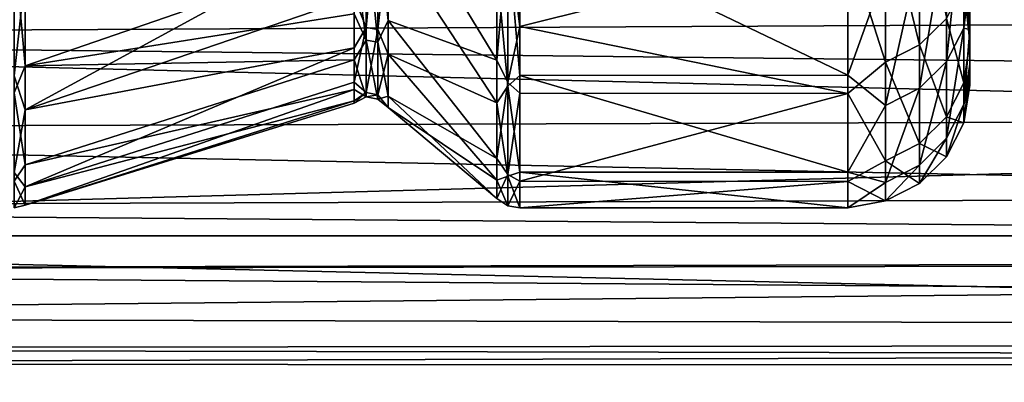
# Model space of a CAD drawing. Header units: millimetres. Extents: x -41 to 9, y -3 to 403.
# Tile 5 of 256: x -35.78 to -31.73, y 20.13 to 21.62. Entities that reach past the tile are written whole.
import ezdxf

# ---------------------------------------------------------------- set-up
doc = ezdxf.new("R2010")
doc.units = ezdxf.units.MM
doc.header["$LTSCALE"] = 81.481481
for name, color, linetype in [('1195', 7, 'CONTINUOUS'), ('1204', 7, 'CONTINUOUS'), ('1206', 7, 'CONTINUOUS'), ('1208', 7, 'CONTINUOUS'), ('1209', 7, 'CONTINUOUS'), ('1211', 7, 'CONTINUOUS'), ('1214', 7, 'CONTINUOUS'), ('1215', 7, 'CONTINUOUS'), ('1216', 7, 'CONTINUOUS'), ('1269', 7, 'CONTINUOUS'), ('1299', 7, 'CONTINUOUS')]:
    doc.layers.add(name, color=color, linetype=linetype)

msp = doc.modelspace()

# ---------------------------------------------------------------- linework, layer by layer
at = {"layer": '1195', "linetype": 'Continuous'}
for points in [[(-32.375, 21.3951, -44.4899), (-32.375, 22.0439, -41.4053), (-33.7215, 22.0426, -41.4107), (-32.375, 21.3951, -44.4899)], [(-33.7215, 21.3942, -44.4953), (-32.375, 21.3951, -44.4899), (-33.7215, 22.0426, -41.4107), (-33.7215, 21.3942, -44.4953)], [(-33.7215, 21.9333, -60.1462), (-32.375, 21.9323, -60.1417), (-33.7215, 21.5958, -58.6053), (-33.7215, 21.9333, -60.1462)], [(-32.375, 21.9323, -60.1417), (-32.375, 21.3201, -57.0489), (-33.7215, 21.5958, -58.6053), (-32.375, 21.9323, -60.1417)], [(-33.7215, 21.5958, -58.6053), (-32.375, 21.3201, -57.0489), (-33.7215, 21.3207, -57.0524), (-33.7215, 21.5958, -58.6053)], [(-32.375, 20.9965, -47.6165), (-32.375, 21.3951, -44.4899), (-33.7215, 21.3942, -44.4953), (-32.375, 20.9965, -47.6165)], [(-33.7215, 20.996, -47.6221), (-32.375, 20.9965, -47.6165), (-33.7215, 21.3942, -44.4953), (-33.7215, 20.996, -47.6221)], [(-33.7215, 21.3207, -57.0524), (-32.375, 21.3201, -57.0489), (-33.7215, 20.9591, -53.9209), (-33.7215, 21.3207, -57.0524)], [(-32.375, 21.3201, -57.0489), (-32.375, 20.9587, -53.916), (-33.7215, 20.9591, -53.9209), (-32.375, 21.3201, -57.0489)], [(-32.375, 20.8507, -50.7651), (-32.375, 20.9965, -47.6165), (-33.7215, 20.996, -47.6221), (-32.375, 20.8507, -50.7651)], [(-33.7215, 20.8507, -50.7712), (-32.375, 20.8507, -50.7651), (-33.7215, 20.996, -47.6221), (-33.7215, 20.8507, -50.7712)], [(-33.7215, 20.9591, -53.9209), (-32.375, 20.9587, -53.916), (-33.7215, 20.8507, -50.7712), (-33.7215, 20.9591, -53.9209)], [(-32.375, 20.9587, -53.916), (-32.375, 20.8507, -50.7651), (-33.7215, 20.8507, -50.7712), (-32.375, 20.9587, -53.916)]]:
    msp.add_3dface(points, dxfattribs=at)
at = {"layer": '1204', "linetype": 'Continuous'}
for points in [[(-31.8983, 21.8598, -47.7068), (-31.875, 21.5812, -49.9595), (-31.8983, 21.7185, -50.7865), (-31.8983, 21.8598, -47.7068)], [(-31.875, 21.7984, -46.7907), (-31.875, 21.5812, -49.9595), (-31.8983, 21.8598, -47.7068), (-31.875, 21.7984, -46.7907)], [(-31.875, 21.5812, -49.9595), (-31.875, 21.6265, -53.1357), (-31.8983, 21.7185, -50.7865), (-31.875, 21.5812, -49.9595)]]:
    msp.add_3dface(points, dxfattribs=at)
at = {"layer": '1206', "linetype": 'Continuous'}
for points in [[(-31.875, 21.7984, -46.7907), (-31.875, 22.2764, -43.6509), (-31.875, 21.583, -46.7626), (-31.875, 21.7984, -46.7907)], [(-31.875, 21.583, -46.7626), (-31.875, 22.2764, -43.6509), (-31.875, 21.7909, -45.1787), (-31.875, 21.583, -46.7626)], [(-31.875, 21.5812, -49.9595), (-31.875, 21.7984, -46.7907), (-31.875, 21.3643, -49.9487), (-31.875, 21.5812, -49.9595)], [(-31.875, 21.3643, -49.9487), (-31.875, 21.7984, -46.7907), (-31.875, 21.4407, -48.3533), (-31.875, 21.3643, -49.9487)], [(-31.875, 21.4407, -48.3533), (-31.875, 21.7984, -46.7907), (-31.875, 21.583, -46.7626), (-31.875, 21.4407, -48.3533)], [(-31.875, 21.7181, -56.3212), (-31.875, 21.6265, -53.1357), (-31.875, 21.5309, -54.7353), (-31.875, 21.7181, -56.3212)], [(-31.875, 21.5309, -54.7353), (-31.875, 21.6265, -53.1357), (-31.875, 21.4095, -53.1429), (-31.875, 21.5309, -54.7353)], [(-31.875, 21.6265, -53.1357), (-31.875, 21.5812, -49.9595), (-31.875, 21.4095, -53.1429), (-31.875, 21.6265, -53.1357)], [(-31.875, 21.4095, -53.1429), (-31.875, 21.5812, -49.9595), (-31.875, 21.3539, -51.5463), (-31.875, 21.4095, -53.1429)], [(-31.875, 21.3539, -51.5463), (-31.875, 21.5812, -49.9595), (-31.875, 21.3643, -49.9487), (-31.875, 21.3539, -51.5463)]]:
    msp.add_3dface(points, dxfattribs=at)
at = {"layer": '1208', "linetype": 'Continuous'}
for points in [[(-32.0814, 21.5192, -57.6705), (-32.2209, 22.0924, -60.6867), (-32.0814, 22.1612, -60.6691), (-32.0814, 21.5192, -57.6705)], [(-32.0814, 21.5192, -57.6705), (-32.0814, 22.1612, -60.6691), (-31.9706, 21.6282, -57.6516), (-32.0814, 21.5192, -57.6705)], [(-31.8995, 22.1398, -42.4916), (-31.9706, 22.0036, -42.461), (-31.9706, 21.4508, -45.4685), (-31.8995, 22.1398, -42.4916)], [(-31.8995, 21.5889, -45.4883), (-31.8995, 22.1398, -42.4916), (-31.9706, 21.4508, -45.4685), (-31.8995, 21.5889, -45.4883)], [(-31.8995, 21.5889, -45.4883), (-31.875, 22.0641, -43.6048), (-31.8995, 22.1398, -42.4916), (-31.8995, 21.5889, -45.4883)], [(-32.2209, 21.4492, -57.6826), (-32.375, 21.9323, -60.1417), (-32.2209, 22.0924, -60.6867), (-32.2209, 21.4492, -57.6826)], [(-32.2209, 21.4492, -57.6826), (-32.2209, 22.0924, -60.6867), (-32.0814, 21.5192, -57.6705), (-32.2209, 21.4492, -57.6826)], [(-32.375, 22.0439, -41.4053), (-32.375, 21.3951, -44.4899), (-32.2209, 21.8264, -42.4212), (-32.375, 22.0439, -41.4053)], [(-31.875, 21.7909, -45.1787), (-31.875, 22.0641, -43.6048), (-31.8995, 21.5889, -45.4883), (-31.875, 21.7909, -45.1787)], [(-32.0814, 21.8957, -42.4368), (-32.0814, 21.3413, -45.4528), (-31.9706, 22.0036, -42.461), (-32.0814, 21.8957, -42.4368)], [(-31.9706, 22.0036, -42.461), (-32.0814, 21.3413, -45.4528), (-31.9706, 21.4508, -45.4685), (-31.9706, 22.0036, -42.461)], [(-32.375, 21.3201, -57.0489), (-32.375, 21.9323, -60.1417), (-32.2209, 21.4492, -57.6826), (-32.375, 21.3201, -57.0489)], [(-32.2209, 21.8264, -42.4212), (-32.2209, 21.271, -45.4427), (-32.0814, 21.8957, -42.4368), (-32.2209, 21.8264, -42.4212)], [(-32.0814, 21.8957, -42.4368), (-32.2209, 21.271, -45.4427), (-32.0814, 21.3413, -45.4528), (-32.0814, 21.8957, -42.4368)], [(-32.2209, 21.8264, -42.4212), (-32.375, 21.3951, -44.4899), (-32.2209, 21.271, -45.4427), (-32.2209, 21.8264, -42.4212)], [(-31.875, 21.583, -46.7626), (-31.875, 21.7909, -45.1787), (-31.8995, 21.5889, -45.4883), (-31.875, 21.583, -46.7626)], [(-31.8995, 21.7657, -57.6278), (-31.8995, 21.3635, -54.6075), (-31.9706, 21.6282, -57.6516), (-31.8995, 21.7657, -57.6278)], [(-31.875, 21.7181, -56.3212), (-31.875, 21.5309, -54.7353), (-31.8995, 21.7657, -57.6278), (-31.875, 21.7181, -56.3212)], [(-31.8995, 21.7657, -57.6278), (-31.875, 21.5309, -54.7353), (-31.8995, 21.3635, -54.6075), (-31.8995, 21.7657, -57.6278)], [(-31.9706, 21.2246, -54.6205), (-32.0814, 21.5192, -57.6705), (-31.9706, 21.6282, -57.6516), (-31.9706, 21.2246, -54.6205)], [(-31.8995, 21.3635, -54.6075), (-31.9706, 21.2246, -54.6205), (-31.9706, 21.6282, -57.6516), (-31.8995, 21.3635, -54.6075)], [(-31.8995, 21.5889, -45.4883), (-31.9706, 21.4508, -45.4685), (-31.9706, 21.1357, -48.5101), (-31.8995, 21.5889, -45.4883)], [(-31.8995, 21.2749, -48.519), (-31.8995, 21.5889, -45.4883), (-31.9706, 21.1357, -48.5101), (-31.8995, 21.2749, -48.519)], [(-31.8995, 21.2749, -48.519), (-31.875, 21.583, -46.7626), (-31.8995, 21.5889, -45.4883), (-31.8995, 21.2749, -48.519)], [(-31.875, 21.4407, -48.3533), (-31.875, 21.583, -46.7626), (-31.8995, 21.2749, -48.519), (-31.875, 21.4407, -48.3533)], [(-32.0814, 21.1144, -54.6308), (-32.2209, 21.4492, -57.6826), (-32.0814, 21.5192, -57.6705), (-32.0814, 21.1144, -54.6308)], [(-32.0814, 21.1144, -54.6308), (-32.0814, 21.5192, -57.6705), (-31.9706, 21.2246, -54.6205), (-32.0814, 21.1144, -54.6308)], [(-31.875, 21.5309, -54.7353), (-31.875, 21.4095, -53.1429), (-31.8995, 21.3635, -54.6075), (-31.875, 21.5309, -54.7353)], [(-32.2209, 21.0438, -54.6374), (-32.375, 21.3201, -57.0489), (-32.2209, 21.4492, -57.6826), (-32.2209, 21.0438, -54.6374)], [(-32.2209, 21.0438, -54.6374), (-32.2209, 21.4492, -57.6826), (-32.0814, 21.1144, -54.6308), (-32.2209, 21.0438, -54.6374)], [(-32.0814, 21.3413, -45.4528), (-32.0814, 21.0252, -48.503), (-31.9706, 21.4508, -45.4685), (-32.0814, 21.3413, -45.4528)], [(-31.9706, 21.4508, -45.4685), (-32.0814, 21.0252, -48.503), (-31.9706, 21.1357, -48.5101), (-31.9706, 21.4508, -45.4685)], [(-31.875, 21.3643, -49.9487), (-31.875, 21.4407, -48.3533), (-31.8995, 21.2749, -48.519), (-31.875, 21.3643, -49.9487)], [(-32.375, 21.3951, -44.4899), (-32.375, 20.9965, -47.6165), (-32.2209, 21.271, -45.4427), (-32.375, 21.3951, -44.4899)], [(-31.875, 21.4095, -53.1429), (-31.875, 21.3539, -51.5463), (-31.8995, 21.1996, -51.565), (-31.875, 21.4095, -53.1429)], [(-31.8995, 21.3635, -54.6075), (-31.875, 21.4095, -53.1429), (-31.8995, 21.1996, -51.565), (-31.8995, 21.3635, -54.6075)], [(-31.8995, 21.3635, -54.6075), (-31.8995, 21.1996, -51.565), (-31.9706, 21.2246, -54.6205), (-31.8995, 21.3635, -54.6075)], [(-31.875, 21.3539, -51.5463), (-31.875, 21.3643, -49.9487), (-31.8995, 21.1996, -51.565), (-31.875, 21.3539, -51.5463)], [(-31.8995, 21.1996, -51.565), (-31.875, 21.3643, -49.9487), (-31.8995, 21.2749, -48.519), (-31.8995, 21.1996, -51.565)], [(-32.375, 20.9587, -53.916), (-32.375, 21.3201, -57.0489), (-32.2209, 21.0438, -54.6374), (-32.375, 20.9587, -53.916)], [(-32.2209, 21.271, -45.4427), (-32.2209, 20.9544, -48.4985), (-32.0814, 21.3413, -45.4528), (-32.2209, 21.271, -45.4427)], [(-32.0814, 21.3413, -45.4528), (-32.2209, 20.9544, -48.4985), (-32.0814, 21.0252, -48.503), (-32.0814, 21.3413, -45.4528)], [(-32.2209, 21.271, -45.4427), (-32.375, 20.9965, -47.6165), (-32.2209, 20.9544, -48.4985), (-32.2209, 21.271, -45.4427)], [(-31.8995, 21.2749, -48.519), (-31.9706, 21.1357, -48.5101), (-31.9706, 21.0601, -51.567), (-31.8995, 21.2749, -48.519)], [(-31.8995, 21.1996, -51.565), (-31.8995, 21.2749, -48.519), (-31.9706, 21.0601, -51.567), (-31.8995, 21.1996, -51.565)], [(-31.9706, 21.0601, -51.567), (-32.0814, 21.1144, -54.6308), (-31.9706, 21.2246, -54.6205), (-31.9706, 21.0601, -51.567)], [(-31.8995, 21.1996, -51.565), (-31.9706, 21.0601, -51.567), (-31.9706, 21.2246, -54.6205), (-31.8995, 21.1996, -51.565)], [(-32.0814, 20.9494, -51.5687), (-32.2209, 21.0438, -54.6374), (-32.0814, 21.1144, -54.6308), (-32.0814, 20.9494, -51.5687)], [(-32.0814, 21.0252, -48.503), (-32.0814, 20.9494, -51.5687), (-31.9706, 21.1357, -48.5101), (-32.0814, 21.0252, -48.503)], [(-31.9706, 21.1357, -48.5101), (-32.0814, 20.9494, -51.5687), (-31.9706, 21.0601, -51.567), (-31.9706, 21.1357, -48.5101)], [(-32.0814, 20.9494, -51.5687), (-32.0814, 21.1144, -54.6308), (-31.9706, 21.0601, -51.567), (-32.0814, 20.9494, -51.5687)], [(-32.2209, 20.8785, -51.5697), (-32.375, 20.9587, -53.916), (-32.2209, 21.0438, -54.6374), (-32.2209, 20.8785, -51.5697)], [(-32.2209, 20.8785, -51.5697), (-32.2209, 21.0438, -54.6374), (-32.0814, 20.9494, -51.5687), (-32.2209, 20.8785, -51.5697)], [(-32.2209, 20.9544, -48.4985), (-32.2209, 20.8785, -51.5697), (-32.0814, 21.0252, -48.503), (-32.2209, 20.9544, -48.4985)], [(-32.0814, 21.0252, -48.503), (-32.2209, 20.8785, -51.5697), (-32.0814, 20.9494, -51.5687), (-32.0814, 21.0252, -48.503)], [(-32.375, 20.9965, -47.6165), (-32.375, 20.8507, -50.7651), (-32.2209, 20.9544, -48.4985), (-32.375, 20.9965, -47.6165)], [(-32.375, 20.8507, -50.7651), (-32.375, 20.9587, -53.916), (-32.2209, 20.8785, -51.5697), (-32.375, 20.8507, -50.7651)], [(-32.2209, 20.9544, -48.4985), (-32.375, 20.8507, -50.7651), (-32.2209, 20.8785, -51.5697), (-32.2209, 20.9544, -48.4985)]]:
    msp.add_3dface(points, dxfattribs=at)
at = {"layer": '1209', "linetype": 'Continuous'}
for points in [[(-35.7533, 21.433, -57.6917), (-35.7977, 21.9359, -60.1569), (-35.7533, 22.0767, -60.6963), (-35.7533, 21.433, -57.6917)], [(-35.7977, 22.0406, -41.4185), (-35.7977, 21.3927, -44.504), (-35.7533, 21.8071, -42.4272), (-35.7977, 22.0406, -41.4185)], [(-35.7977, 21.3224, -57.0637), (-35.7977, 21.9359, -60.1569), (-35.7533, 21.433, -57.6917), (-35.7977, 21.3224, -57.0637)], [(-35.7533, 21.8071, -42.4272), (-35.7977, 21.3927, -44.504), (-35.7533, 21.2523, -45.4494), (-35.7533, 21.8071, -42.4272)], [(-35.7533, 21.0269, -54.6459), (-35.7977, 21.3224, -57.0637), (-35.7533, 21.433, -57.6917), (-35.7533, 21.0269, -54.6459)], [(-35.7977, 21.3927, -44.504), (-35.7977, 20.9952, -47.6316), (-35.7533, 21.2523, -45.4494), (-35.7977, 21.3927, -44.504)], [(-35.7977, 20.96, -53.9322), (-35.7977, 21.3224, -57.0637), (-35.7533, 21.0269, -54.6459), (-35.7977, 20.96, -53.9322)], [(-35.7533, 21.2523, -45.4494), (-35.7977, 20.9952, -47.6316), (-35.7533, 20.9363, -48.5059), (-35.7533, 21.2523, -45.4494)], [(-35.7533, 20.861, -51.5777), (-35.7977, 20.96, -53.9322), (-35.7533, 21.0269, -54.6459), (-35.7533, 20.861, -51.5777)], [(-35.7977, 20.9952, -47.6316), (-35.7977, 20.8506, -50.7809), (-35.7533, 20.9363, -48.5059), (-35.7977, 20.9952, -47.6316)], [(-35.7977, 20.8506, -50.7809), (-35.7977, 20.96, -53.9322), (-35.7533, 20.861, -51.5777), (-35.7977, 20.8506, -50.7809)], [(-35.7533, 20.9363, -48.5059), (-35.7977, 20.8506, -50.7809), (-35.7533, 20.861, -51.5777), (-35.7533, 20.9363, -48.5059)]]:
    msp.add_3dface(points, dxfattribs=at)
at = {"layer": '1211', "linetype": 'Continuous'}
for points in [[(-35.7533, 21.433, -57.6917), (-35.7533, 22.0767, -60.6963), (-34.402, 21.9001, -57.924), (-35.7533, 21.433, -57.6917)], [(-34.402, 21.9892, -43.6026), (-35.7533, 21.2523, -45.4494), (-34.402, 21.7159, -45.1804), (-34.402, 21.9892, -43.6026)], [(-35.7533, 21.8071, -42.4272), (-35.7533, 21.2523, -45.4494), (-34.402, 21.9892, -43.6026), (-35.7533, 21.8071, -42.4272)], [(-34.402, 21.6466, -56.344), (-35.7533, 21.433, -57.6917), (-34.402, 21.9001, -57.924), (-34.402, 21.6466, -56.344)], [(-34.402, 21.7159, -45.1804), (-35.7533, 21.2523, -45.4494), (-34.402, 21.5081, -46.7676), (-34.402, 21.7159, -45.1804)], [(-34.402, 21.4586, -54.7548), (-35.7533, 21.433, -57.6917), (-34.402, 21.6466, -56.344), (-34.402, 21.4586, -54.7548)], [(-34.402, 21.5081, -46.7676), (-35.7533, 20.9363, -48.5059), (-34.402, 21.3661, -48.3617), (-34.402, 21.5081, -46.7676)], [(-35.7533, 21.2523, -45.4494), (-35.7533, 20.9363, -48.5059), (-34.402, 21.5081, -46.7676), (-35.7533, 21.2523, -45.4494)], [(-34.402, 21.3363, -53.159), (-35.7533, 21.0269, -54.6459), (-34.402, 21.4586, -54.7548), (-34.402, 21.3363, -53.159)], [(-35.7533, 21.0269, -54.6459), (-35.7533, 21.433, -57.6917), (-34.402, 21.4586, -54.7548), (-35.7533, 21.0269, -54.6459)], [(-34.402, 21.3661, -48.3617), (-35.7533, 20.9363, -48.5059), (-34.402, 21.2901, -49.9599), (-34.402, 21.3661, -48.3617)], [(-34.402, 21.2801, -51.5597), (-35.7533, 20.861, -51.5777), (-34.402, 21.3363, -53.159), (-34.402, 21.2801, -51.5597)], [(-35.7533, 20.861, -51.5777), (-35.7533, 21.0269, -54.6459), (-34.402, 21.3363, -53.159), (-35.7533, 20.861, -51.5777)], [(-35.7533, 20.9363, -48.5059), (-35.7533, 20.861, -51.5777), (-34.402, 21.2901, -49.9599), (-35.7533, 20.9363, -48.5059)], [(-34.402, 21.2901, -49.9599), (-35.7533, 20.861, -51.5777), (-34.402, 21.2801, -51.5597), (-34.402, 21.2901, -49.9599)]]:
    msp.add_3dface(points, dxfattribs=at)
at = {"layer": '1214', "linetype": 'Continuous'}
for points in [[(-34.2626, 22.1924, -59.4987), (-34.2626, 21.6198, -56.3483), (-34.3051, 22.0134, -58.5346), (-34.2626, 22.1924, -59.4987)], [(-34.3534, 22.109, -43.0441), (-34.402, 21.7159, -45.1804), (-34.3534, 21.5917, -46.1189), (-34.3534, 22.109, -43.0441)], [(-34.3534, 22.109, -43.0441), (-34.3534, 21.5917, -46.1189), (-34.3051, 22.0998, -43.0422), (-34.3534, 22.109, -43.0441)], [(-34.3534, 21.5917, -46.1189), (-34.3051, 21.5824, -46.1177), (-34.3051, 22.0998, -43.0422), (-34.3534, 21.5917, -46.1189)], [(-34.3051, 21.5824, -46.1177), (-34.2626, 21.9628, -43.596), (-34.3051, 22.0998, -43.0422), (-34.3051, 21.5824, -46.1177)], [(-34.3534, 21.5396, -55.4524), (-34.402, 21.9001, -57.924), (-34.3534, 22.0226, -58.5327), (-34.3534, 21.5396, -55.4524)], [(-34.3534, 21.5396, -55.4524), (-34.3534, 22.0226, -58.5327), (-34.3051, 21.5303, -55.4535), (-34.3534, 21.5396, -55.4524)], [(-34.3534, 22.0226, -58.5327), (-34.3051, 22.0134, -58.5346), (-34.3051, 21.5303, -55.4535), (-34.3534, 22.0226, -58.5327)], [(-34.3051, 22.0134, -58.5346), (-34.2626, 21.6198, -56.3483), (-34.3051, 21.5303, -55.4535), (-34.3051, 22.0134, -58.5346)], [(-34.2626, 21.4813, -46.7628), (-34.2626, 21.9628, -43.596), (-34.3051, 21.5824, -46.1177), (-34.2626, 21.4813, -46.7628)], [(-34.402, 21.6466, -56.344), (-34.402, 21.9001, -57.924), (-34.3534, 21.5396, -55.4524), (-34.402, 21.6466, -56.344)], [(-34.402, 21.7159, -45.1804), (-34.402, 21.5081, -46.7676), (-34.3534, 21.5917, -46.1189), (-34.402, 21.7159, -45.1804)], [(-34.402, 21.4586, -54.7548), (-34.402, 21.6466, -56.344), (-34.3534, 21.5396, -55.4524), (-34.402, 21.4586, -54.7548)], [(-34.402, 21.5081, -46.7676), (-34.402, 21.3661, -48.3617), (-34.3534, 21.5917, -46.1189), (-34.402, 21.5081, -46.7676)], [(-34.3534, 21.5917, -46.1189), (-34.402, 21.3661, -48.3617), (-34.3534, 21.3235, -49.2253), (-34.3534, 21.5917, -46.1189)], [(-34.3534, 21.5917, -46.1189), (-34.3534, 21.3235, -49.2253), (-34.3051, 21.5824, -46.1177), (-34.3534, 21.5917, -46.1189)], [(-34.2626, 21.6198, -56.3483), (-34.2626, 21.3093, -53.1614), (-34.3051, 21.5303, -55.4535), (-34.2626, 21.6198, -56.3483)], [(-34.3534, 21.3235, -49.2253), (-34.3051, 21.3141, -49.2248), (-34.3051, 21.5824, -46.1177), (-34.3534, 21.3235, -49.2253)], [(-34.3051, 21.3141, -49.2248), (-34.2626, 21.4813, -46.7628), (-34.3051, 21.5824, -46.1177), (-34.3051, 21.3141, -49.2248)], [(-34.3534, 21.3061, -52.3432), (-34.402, 21.4586, -54.7548), (-34.3534, 21.5396, -55.4524), (-34.3534, 21.3061, -52.3432)], [(-34.3534, 21.3061, -52.3432), (-34.3534, 21.5396, -55.4524), (-34.3051, 21.2967, -52.3435), (-34.3534, 21.3061, -52.3432)], [(-34.3534, 21.5396, -55.4524), (-34.3051, 21.5303, -55.4535), (-34.3051, 21.2967, -52.3435), (-34.3534, 21.5396, -55.4524)], [(-34.3051, 21.5303, -55.4535), (-34.2626, 21.3093, -53.1614), (-34.3051, 21.2967, -52.3435), (-34.3051, 21.5303, -55.4535)], [(-34.2626, 21.2629, -49.9591), (-34.2626, 21.4813, -46.7628), (-34.3051, 21.3141, -49.2248), (-34.2626, 21.2629, -49.9591)], [(-34.402, 21.3363, -53.159), (-34.402, 21.4586, -54.7548), (-34.3534, 21.3061, -52.3432), (-34.402, 21.3363, -53.159)], [(-34.402, 21.3661, -48.3617), (-34.402, 21.2901, -49.9599), (-34.3534, 21.3235, -49.2253), (-34.402, 21.3661, -48.3617)], [(-34.402, 21.2801, -51.5597), (-34.402, 21.3363, -53.159), (-34.3534, 21.3061, -52.3432), (-34.402, 21.2801, -51.5597)], [(-34.402, 21.2901, -49.9599), (-34.402, 21.2801, -51.5597), (-34.3534, 21.3235, -49.2253), (-34.402, 21.2901, -49.9599)], [(-34.3534, 21.3235, -49.2253), (-34.402, 21.2801, -51.5597), (-34.3534, 21.3061, -52.3432), (-34.3534, 21.3235, -49.2253)], [(-34.3534, 21.3235, -49.2253), (-34.3534, 21.3061, -52.3432), (-34.3051, 21.3141, -49.2248), (-34.3534, 21.3235, -49.2253)], [(-34.3534, 21.3061, -52.3432), (-34.3051, 21.2967, -52.3435), (-34.3051, 21.3141, -49.2248), (-34.3534, 21.3061, -52.3432)], [(-34.3051, 21.2967, -52.3435), (-34.2626, 21.2629, -49.9591), (-34.3051, 21.3141, -49.2248), (-34.3051, 21.2967, -52.3435)], [(-34.2626, 21.3093, -53.1614), (-34.2626, 21.2629, -49.9591), (-34.3051, 21.2967, -52.3435), (-34.2626, 21.3093, -53.1614)]]:
    msp.add_3dface(points, dxfattribs=at)
at = {"layer": '1215', "linetype": 'Continuous'}
for points in [[(-33.8164, 22.0993, -60.675), (-33.8164, 21.4572, -57.6723), (-34.2626, 22.1924, -59.4987), (-33.8164, 22.0993, -60.675)], [(-34.2626, 22.1924, -59.4987), (-33.8164, 21.4572, -57.6723), (-34.2626, 21.6198, -56.3483), (-34.2626, 22.1924, -59.4987)], [(-34.2626, 21.4813, -46.7628), (-33.8164, 21.2813, -45.4382), (-34.2626, 21.9628, -43.596), (-34.2626, 21.4813, -46.7628)], [(-33.8164, 21.2813, -45.4382), (-33.8164, 21.8369, -42.4183), (-34.2626, 21.9628, -43.596), (-33.8164, 21.2813, -45.4382)], [(-33.8164, 21.4572, -57.6723), (-33.8164, 21.0526, -54.6284), (-34.2626, 21.6198, -56.3483), (-33.8164, 21.4572, -57.6723)], [(-34.2626, 21.6198, -56.3483), (-33.8164, 21.0526, -54.6284), (-34.2626, 21.3093, -53.1614), (-34.2626, 21.6198, -56.3483)], [(-33.8164, 20.9644, -48.4925), (-33.8164, 21.2813, -45.4382), (-34.2626, 21.4813, -46.7628), (-33.8164, 20.9644, -48.4925)], [(-34.2626, 21.2629, -49.9591), (-33.8164, 20.9644, -48.4925), (-34.2626, 21.4813, -46.7628), (-34.2626, 21.2629, -49.9591)], [(-33.8164, 21.0526, -54.6284), (-33.8164, 20.8879, -51.5622), (-34.2626, 21.3093, -53.1614), (-33.8164, 21.0526, -54.6284)], [(-34.2626, 21.3093, -53.1614), (-33.8164, 20.8879, -51.5622), (-34.2626, 21.2629, -49.9591), (-34.2626, 21.3093, -53.1614)], [(-33.8164, 20.8879, -51.5622), (-33.8164, 20.9644, -48.4925), (-34.2626, 21.2629, -49.9591), (-33.8164, 20.8879, -51.5622)]]:
    msp.add_3dface(points, dxfattribs=at)
at = {"layer": '1216', "linetype": 'Continuous'}
for points in [[(-33.8164, 22.0993, -60.675), (-33.7719, 21.9886, -60.3368), (-33.8164, 21.4572, -57.6723), (-33.8164, 22.0993, -60.675)], [(-33.7215, 21.3942, -44.4953), (-33.7215, 22.0426, -41.4107), (-33.7719, 21.9654, -41.7582), (-33.7215, 21.3942, -44.4953)], [(-33.7719, 21.9886, -60.3368), (-33.7719, 21.3649, -57.2742), (-33.8164, 21.4572, -57.6723), (-33.7719, 21.9886, -60.3368)], [(-33.7719, 21.3493, -44.8223), (-33.7719, 21.9654, -41.7582), (-33.8164, 21.8369, -42.4183), (-33.7719, 21.3493, -44.8223)], [(-33.7719, 21.9886, -60.3368), (-33.7215, 21.5958, -58.6053), (-33.7719, 21.3649, -57.2742), (-33.7719, 21.9886, -60.3368)], [(-33.7215, 21.9333, -60.1462), (-33.7215, 21.5958, -58.6053), (-33.7719, 21.9886, -60.3368), (-33.7215, 21.9333, -60.1462)], [(-33.7719, 21.3493, -44.8223), (-33.7215, 21.3942, -44.4953), (-33.7719, 21.9654, -41.7582), (-33.7719, 21.3493, -44.8223)], [(-33.8164, 21.2813, -45.4382), (-33.7719, 21.3493, -44.8223), (-33.8164, 21.8369, -42.4183), (-33.8164, 21.2813, -45.4382)], [(-33.7215, 21.5958, -58.6053), (-33.7215, 21.3207, -57.0524), (-33.7719, 21.3649, -57.2742), (-33.7215, 21.5958, -58.6053)], [(-33.8164, 21.4572, -57.6723), (-33.7719, 21.3649, -57.2742), (-33.8164, 21.0526, -54.6284), (-33.8164, 21.4572, -57.6723)], [(-33.7215, 20.996, -47.6221), (-33.7215, 21.3942, -44.4953), (-33.7719, 21.3493, -44.8223), (-33.7215, 20.996, -47.6221)], [(-33.7719, 21.3649, -57.2742), (-33.7719, 20.9874, -54.1717), (-33.8164, 21.0526, -54.6284), (-33.7719, 21.3649, -57.2742)], [(-33.7719, 20.9796, -47.9258), (-33.7719, 21.3493, -44.8223), (-33.8164, 21.2813, -45.4382), (-33.7719, 20.9796, -47.9258)], [(-33.7719, 21.3649, -57.2742), (-33.7215, 21.3207, -57.0524), (-33.7719, 20.9874, -54.1717), (-33.7719, 21.3649, -57.2742)], [(-33.7719, 20.9796, -47.9258), (-33.7215, 20.996, -47.6221), (-33.7719, 21.3493, -44.8223), (-33.7719, 20.9796, -47.9258)], [(-33.7215, 21.3207, -57.0524), (-33.7215, 20.9591, -53.9209), (-33.7719, 20.9874, -54.1717), (-33.7215, 21.3207, -57.0524)], [(-33.8164, 20.9644, -48.4925), (-33.7719, 20.9796, -47.9258), (-33.8164, 21.2813, -45.4382), (-33.8164, 20.9644, -48.4925)], [(-33.8164, 21.0526, -54.6284), (-33.7719, 20.9874, -54.1717), (-33.8164, 20.8879, -51.5622), (-33.8164, 21.0526, -54.6284)], [(-33.7719, 20.9874, -54.1717), (-33.7719, 20.8588, -51.0489), (-33.8164, 20.8879, -51.5622), (-33.7719, 20.9874, -54.1717)], [(-33.7215, 20.8507, -50.7712), (-33.7215, 20.996, -47.6221), (-33.7719, 20.9796, -47.9258), (-33.7215, 20.8507, -50.7712)], [(-33.7719, 20.9874, -54.1717), (-33.7215, 20.9591, -53.9209), (-33.7719, 20.8588, -51.0489), (-33.7719, 20.9874, -54.1717)], [(-33.7719, 20.8588, -51.0489), (-33.7719, 20.9796, -47.9258), (-33.8164, 20.9644, -48.4925), (-33.7719, 20.8588, -51.0489)], [(-33.8164, 20.8879, -51.5622), (-33.7719, 20.8588, -51.0489), (-33.8164, 20.9644, -48.4925), (-33.8164, 20.8879, -51.5622)], [(-33.7719, 20.8588, -51.0489), (-33.7215, 20.8507, -50.7712), (-33.7719, 20.9796, -47.9258), (-33.7719, 20.8588, -51.0489)], [(-33.7215, 20.9591, -53.9209), (-33.7215, 20.8507, -50.7712), (-33.7719, 20.8588, -51.0489), (-33.7215, 20.9591, -53.9209)]]:
    msp.add_3dface(points, dxfattribs=at)
at = {"layer": '1269', "linetype": 'Continuous'}
for points in [[(-40.875, 20.735, -34.7362), (9.125, 22.1317, -31.7064), (-40.875, 22.1321, -31.7056), (-40.875, 20.735, -34.7362)], [(9.125, 22.1317, -70.2935), (9.125, 20.7348, -67.2632), (-40.875, 22.1315, -70.2931), (9.125, 22.1317, -70.2935)], [(9.125, 20.7347, -34.7369), (9.125, 22.1317, -31.7064), (-40.875, 20.735, -34.7362), (9.125, 20.7347, -34.7369)], [(-40.875, 22.1315, -70.2931), (9.125, 20.7348, -67.2632), (-40.875, 20.7345, -67.2626), (-40.875, 22.1315, -70.2931)], [(-40.875, 19.5801, -37.8667), (9.125, 20.7347, -34.7369), (-40.875, 20.735, -34.7362), (-40.875, 19.5801, -37.8667)], [(9.125, 20.7348, -67.2632), (9.125, 19.5797, -64.132), (-40.875, 20.7345, -67.2626), (9.125, 20.7348, -67.2632)], [(9.125, 19.5799, -37.8675), (9.125, 20.7347, -34.7369), (-40.875, 19.5801, -37.8667), (9.125, 19.5799, -37.8675)], [(-40.875, 20.7345, -67.2626), (9.125, 19.5797, -64.132), (-40.875, 19.5795, -64.1314), (-40.875, 20.7345, -67.2626)]]:
    msp.add_3dface(points, dxfattribs=at)
at = {"layer": '1299', "linetype": 'Continuous'}
for points in [[(-40.875, 21.5559, -40.6998), (-40.875, 22.5093, -37.64), (-15.675, 21.6831, -40.2363), (-40.875, 21.5559, -40.6998)], [(-40.875, 22.0018, -62.8397), (-15.675, 21.2534, -60.0964), (-15.675, 22.0952, -63.1354), (-40.875, 22.0018, -62.8397)], [(-40.875, 22.0018, -62.8397), (-40.875, 21.1725, -59.7445), (-15.675, 21.2534, -60.0964), (-40.875, 22.0018, -62.8397)], [(-40.875, 21.5559, -40.6998), (-15.675, 21.6831, -40.2363), (-15.675, 21.2757, -41.8095), (-40.875, 21.5559, -40.6998)], [(-40.875, 20.8518, -43.8264), (-40.875, 21.5559, -40.6998), (-15.675, 20.9327, -43.3983), (-40.875, 20.8518, -43.8264)], [(-40.875, 21.5559, -40.6998), (-15.675, 21.2757, -41.8095), (-15.675, 20.9327, -43.3983), (-40.875, 21.5559, -40.6998)], [(-40.875, 21.1725, -59.7445), (-15.675, 20.6549, -57), (-15.675, 21.2534, -60.0964), (-40.875, 21.1725, -59.7445)], [(-40.875, 21.1725, -59.7445), (-40.875, 20.5947, -56.5916), (-15.675, 20.6549, -57), (-40.875, 21.1725, -59.7445)], [(-40.875, 20.8518, -43.8264), (-15.675, 20.9327, -43.3983), (-15.675, 20.6549, -45), (-40.875, 20.8518, -43.8264)], [(-40.875, 20.4015, -46.9997), (-40.875, 20.8518, -43.8264), (-15.675, 20.6549, -45), (-40.875, 20.4015, -46.9997)], [(-15.675, 20.6549, -57), (-40.875, 20.5947, -56.5916), (-3.675, 20.6549, -57), (-15.675, 20.6549, -57)], [(-3.675, 20.6549, -57), (-40.875, 20.5947, -56.5916), (-3.675, 20.3139, -54.0086), (-3.675, 20.6549, -57)], [(-40.875, 20.4015, -46.9997), (-15.675, 20.6549, -45), (-3.675, 20.3139, -47.9914), (-40.875, 20.4015, -46.9997)], [(-40.875, 20.5947, -56.5916), (-40.875, 20.2726, -53.4034), (-3.675, 20.3139, -54.0086), (-40.875, 20.5947, -56.5916)], [(-40.875, 20.2081, -50.1988), (-40.875, 20.4015, -46.9997), (-3.675, 20.3139, -47.9914), (-40.875, 20.2081, -50.1988)], [(-3.675, 20.3139, -54.0086), (-40.875, 20.2726, -53.4034), (-3.675, 20.2, -51), (-3.675, 20.3139, -54.0086)], [(-3.675, 20.2, -51), (-40.875, 20.2081, -50.1988), (-3.675, 20.3139, -47.9914), (-3.675, 20.2, -51)], [(-40.875, 20.2726, -53.4034), (-40.875, 20.2081, -50.1988), (-3.675, 20.2, -51), (-40.875, 20.2726, -53.4034)]]:
    msp.add_3dface(points, dxfattribs=at)

doc.saveas('drawing.dxf')
